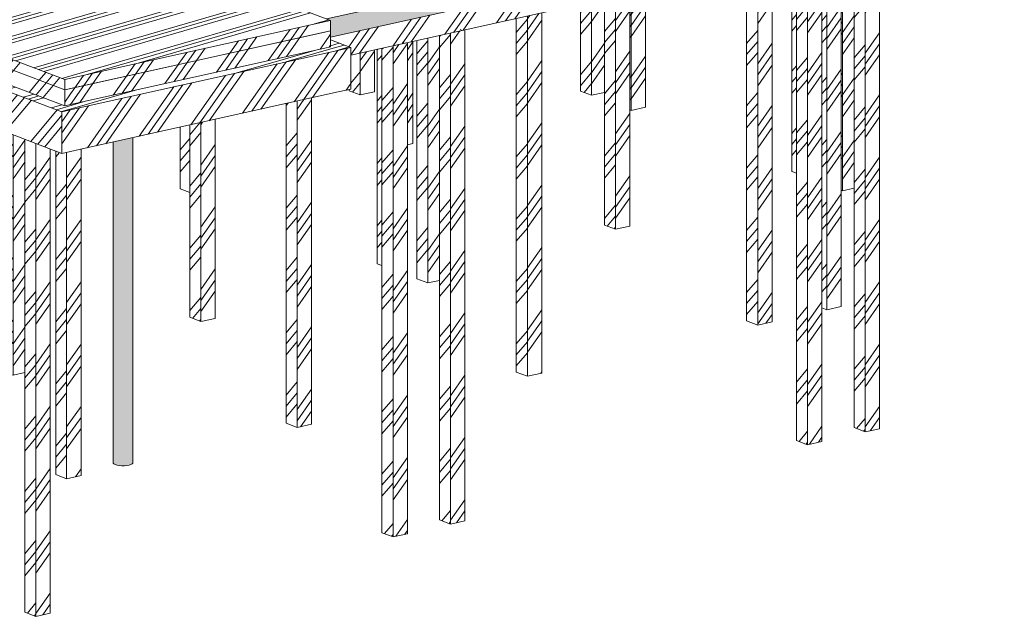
# Model space of a CAD drawing. Header units: millimetres. Extents: x -21927 to 108870, y -21057 to 20910.
# Tile 66 of 246: x 12597 to 26179, y -3331 to 4900. Entities that reach past the tile are written whole.
import ezdxf

# ---------------------------------------------------------------- set-up
doc = ezdxf.new("R2010")
doc.units = ezdxf.units.MM
for name, color, linetype, lineweight in [('00_algemeen - hartlijn', 7, 'Continuous', 13), ('16_funderingsconstructies', 2, 'Continuous', 18), ('16_funderingsconstructies - voeten en balken', 2, 'Continuous', 18), ('17_paalfunderingen - beton', 2, 'Continuous', 18), ('17_paalfunderingen - prefab', 2, 'Continuous', 18), ('23_vloeren', 2, 'Continuous', 18), ('23_vloeren - hatch', 1, 'Continuous', 18), ('28_hoofddraagconstructies - kolommen en liggers', 1, 'Continuous', 13), ('28_hoofddraagconstructies - kolommen en liggers - staal', 1, 'Continuous', 13)]:
    doc.layers.add(name, color=color, linetype=linetype, lineweight=lineweight)
pattern_1 = [(54.978, (-9141.25, 4610.76), (-356.6576, 350.263), []), (54.978, (-9015.15, 4638.8), (-0.003, 859.203), []), (54.978, (-9267.34, 4582.7), (-0.003, 859.203), [])]
pattern_2 = [(54.978, (-6498.6, 3605.8), (-356.6576, 350.263), []), (54.978, (-6372.5, 3633.85), (-0.003, 859.203), []), (54.978, (-6624.7, 3577.75), (-0.003, 859.203), [])]
pattern_3 = [(54.978, (-3506.6, 2468), (-356.6576, 350.263), []), (54.978, (-3380.5, 2496.05), (-0.003, 859.203), []), (54.978, (-3632.7, 2439.95), (-0.003, 859.203), [])]
pattern_4 = [(54.978, (-9414.63, 4714.7), (-356.6576, 350.263), []), (54.978, (-9288.53, 4742.77), (-0.003, 859.203), []), (54.978, (-9540.7, 4686.67), (-0.003, 859.203), [])]
pattern_5 = [(50.068, (3642.4, 16245.75), (-272.782, 533.333), []), (50.068, (3738.84, 16209.1), (-0.003, 859.203), []), (50.068, (3545.95, 16282.43), (-0.003, 859.203), [])]
pattern_6 = [(50.068, (6501.9, 16881.85), (-272.782, 533.333), []), (50.068, (6598.36, 16845.2), (-0.003, 859.203), []), (50.068, (6405.5, 16918.5), (-0.003, 859.203), [])]
pattern_7 = [(50.068, (9361.44, 17517.95), (-272.782, 533.333), []), (50.068, (9457.9, 17481.3), (-0.003, 859.203), []), (50.068, (9265, 17554.6), (-0.003, 859.203), [])]
pattern_8 = [(16.217, (-23727, 8093.79), (308.9294, 351.0422), []), (16.217, (-23568.25, 8093.79), (757.9422, 481.637), []), (16.217, (-23885.75, 8093.79), (757.9422, 481.637), [])]
pattern_9 = [(54.978, (-2820.1, 2206.94), (-450.958, 215.698), []), (54.978, (-2694, 2235), (-94.303, 724.639), []), (54.978, (-2946.2, 2178.9), (-94.303, 724.639), [])]
pattern_10 = [(54.978, (-2698.6, 2160.74), (-450.958, 215.698), []), (54.978, (-2572.5, 2188.8), (-94.303, 724.639), []), (54.978, (-2824.7, 2132.7), (-94.303, 724.639), [])]

# ---------------------------------------------------------------- blocks, each defined once
blk = doc.blocks.new('17_WSP_FD_prefab - fundatiepaal v18-0 - 250x250-V48-3D - A')
at = {"layer": '16_funderingsconstructies', "lineweight": 13}
h = blk.add_hatch(dxfattribs=at)
h.set_pattern_fill('FP_52', color=10, style=0, pattern_type=2)
h.set_pattern_definition([(50.068, (-2076.66, 14973.56), (-272.782, 533.333), []), (50.068, (-1980.2, 14936.9), (-0.003, 859.203), []), (50.068, (-2173.1, 15010.23), (-0.003, 859.203), [])])
h.paths.add_polyline_path([(12509, -4), (12509, 3311), (12491, 3318), (12491, 3)])
h = blk.add_hatch(dxfattribs=at)
h.set_pattern_fill('FP_54', color=10, style=0, pattern_type=2)
h.set_pattern_definition(pattern_1)
h.paths.add_polyline_path([(12509, -4), (12670, 32), (12670, 3250), (12509, 3311), (12509, 891)])
at = {"layer": '17_paalfunderingen - prefab', "color": 8}
for p, q in [((12509, 3311), (12509, -4)), ((12509, -4), (12491, 3)), ((12509, -4), (12670, 32))]:
    blk.add_line(p, q, dxfattribs=at)
blk = doc.blocks.new('17_WSP_FD_prefab - fundatiepaal v18-0 - 250x250-V55-3D - A')
at = {"layer": '16_funderingsconstructies', "lineweight": 13}
h = blk.add_hatch(dxfattribs=at)
h.set_pattern_fill('FP_59', color=10, style=0, pattern_type=2)
h.set_pattern_definition([(50.068, (-3983, 14549.5), (-272.782, 533.333), []), (50.068, (-3886.56, 14512.8), (-0.003, 859.203), []), (50.068, (-4079.45, 14586.17), (-0.003, 859.203), [])])
h.paths.add_polyline_path([(13245, -1433), (13245, 3070), (13181, 3055), (13094, 3089), (13094, -1375)])
h = blk.add_hatch(dxfattribs=at)
h.set_pattern_fill('FP_58', color=10, style=0, pattern_type=2)
h.set_pattern_definition(pattern_2)
h.paths.add_polyline_path([(13245, -1433), (13444, -1389), (13444, 3114), (13245, 3070), (13245, 891)])
at = {"layer": '17_paalfunderingen - prefab', "color": 8}
for p, q in [((13094, 3089), (13094, -1375)), ((13245, 3070), (13245, -1433)), ((13444, -1389), (13444, 3114)), ((13245, -1433), (13094, -1375)), ((13245, -1433), (13444, -1389))]:
    blk.add_line(p, q, dxfattribs=at)
blk = doc.blocks.new('17_WSP_FD_prefab - fundatiepaal v18-0 - 250x250-V59-3D - A')
at = {"layer": '16_funderingsconstructies', "lineweight": 13}
h = blk.add_hatch(dxfattribs=at)
h.set_pattern_fill('FP_63', color=10, style=0, pattern_type=2)
h.set_pattern_definition([(50.068, (-7398.55, 13789.7), (-272.782, 533.333), []), (50.068, (-7302.1, 13753.04), (-0.003, 859.203), []), (50.068, (-7495, 13826.4), (-0.003, 859.203), [])])
h.paths.add_polyline_path([(12822, -3331), (12822, 3192), (12670, 3250), (12670, -3273)])
h = blk.add_hatch(dxfattribs=at)
h.set_pattern_fill('FP_60', color=10, style=0, pattern_type=2)
h.set_pattern_definition(pattern_3)
h.paths.add_polyline_path([(12822, -3331), (13020, -3286), (13020, 3116), (12822, 3192), (12822, -2968)])
at = {"layer": '17_paalfunderingen - prefab', "color": 8}
for p, q in [((12670, 3250), (12670, -3273)), ((12822, 3192), (12822, -3331)), ((13020, -3286), (13020, 3116)), ((12822, -3331), (12670, -3273)), ((12822, -3331), (13020, -3286))]:
    blk.add_line(p, q, dxfattribs=at)
blk = doc.blocks.new('17_WSP_FD_prefab - fundatiepaal v18-0 - 250x250-V60-3D - A')
at = {"layer": '16_funderingsconstructies', "lineweight": 13}
h = blk.add_hatch(dxfattribs=at)
h.set_pattern_fill('FP_64', color=10, style=0, pattern_type=2)
h.set_pattern_definition([(50.068, (-2473.8, 14885.2), (-272.782, 533.333), []), (50.068, (-2377.37, 14848.54), (-0.003, 859.203), []), (50.068, (-2570.25, 14921.9), (-0.003, 859.203), [])])
h.paths.add_polyline_path([(17747, -2235), (17747, 4540), (17595, 4506), (17595, -2177)])
h = blk.add_hatch(dxfattribs=at)
h.set_pattern_fill('FP_60', color=10, style=0, pattern_type=2)
h.set_pattern_definition(pattern_3)
h.paths.add_polyline_path([(17747, -2235), (17945, -2191), (17945, 4584), (17747, 4540), (17747, 891)])
at = {"layer": '00_algemeen - hartlijn', "color": 55}
blk.add_line((17907, 4576), (17876, 4588), dxfattribs=at)
at = {"layer": '17_paalfunderingen - prefab', "color": 8}
for p, q in [((17595, 4506), (17595, -2177)), ((17747, 4540), (17747, -2235)), ((17945, -2191), (17945, 4584)), ((17747, -2235), (17595, -2177)), ((17747, -2235), (17945, -2191))]:
    blk.add_line(p, q, dxfattribs=at)
blk = doc.blocks.new('17_WSP_FD_prefab - fundatiepaal v18-0 - 250x250-V61-3D - A')
at = {"layer": '16_funderingsconstructies', "lineweight": 13}
h = blk.add_hatch(dxfattribs=at)
h.set_pattern_fill('FP_60', color=10, style=0, pattern_type=2)
h.set_pattern_definition(pattern_3)
h.paths.add_polyline_path([(18541, -2058), (18739, -2014), (18739, 4761), (18541, 4716), (18541, 891)])
h = blk.add_hatch(dxfattribs=at)
h.set_pattern_fill('FP_65', color=10, style=0, pattern_type=2)
h.set_pattern_definition([(50.068, (-1679.5, 15061.9), (-272.782, 533.333), []), (50.068, (-1583.06, 15025.23), (-0.003, 859.203), []), (50.068, (-1775.94, 15098.6), (-0.003, 859.203), [])])
h.paths.add_polyline_path([(18541, -2058), (18541, 4716), (18389, 4683), (18389, -2001)])
at = {"layer": '00_algemeen - hartlijn', "color": 55}
blk.add_line((18701, 4753), (18671, 4764), dxfattribs=at)
at = {"layer": '17_paalfunderingen - prefab', "color": 8}
for p, q in [((18739, -2014), (18739, 4761)), ((18389, 4683), (18389, -2001)), ((18541, 4716), (18541, -2058)), ((18541, -2058), (18389, -2001)), ((18541, -2058), (18739, -2014))]:
    blk.add_line(p, q, dxfattribs=at)
blk = doc.blocks.new('17_WSP_FD_prefab - fundatiepaal v18-0 - 250x250-V62-3D - A')
at = {"layer": '16_funderingsconstructies', "lineweight": 13}
h = blk.add_hatch(dxfattribs=at)
h.set_pattern_fill('FP_60', color=10, style=0, pattern_type=2)
h.set_pattern_definition(pattern_3)
h.paths.add_polyline_path([(23466, -963), (23664, -919), (23664, 5856), (23466, 5812), (23466, 4749)])
h = blk.add_hatch(dxfattribs=at)
h.set_pattern_fill('FP_66', color=10, style=0, pattern_type=2)
h.set_pattern_definition([(50.068, (3245.24, 16157.4), (-272.782, 533.333), []), (50.068, (3341.7, 16120.73), (-0.003, 859.203), []), (50.068, (3148.8, 16194.1), (-0.003, 859.203), [])])
h.paths.add_polyline_path([(23466, -963), (23466, 5812), (23314, 5778), (23314, -905)])
at = {"layer": '00_algemeen - hartlijn', "color": 55}
blk.add_line((23626, 5848), (23595, 5860), dxfattribs=at)
at = {"layer": '17_paalfunderingen - prefab', "color": 8}
for p, q in [((23664, -919), (23664, 5856)), ((23314, 5778), (23314, -905)), ((23466, 5812), (23466, -963)), ((23466, -963), (23314, -905)), ((23466, -963), (23664, -919))]:
    blk.add_line(p, q, dxfattribs=at)
blk = doc.blocks.new('17_WSP_FD_prefab - fundatiepaal v18-0 - 250x250-V63-3D - A')
at = {"layer": '16_funderingsconstructies', "lineweight": 13}
h = blk.add_hatch(dxfattribs=at)
h.set_pattern_fill('FP_67', color=10, style=0, pattern_type=2)
h.set_pattern_definition([(50.068, (4039.55, 16334.1), (-272.782, 533.333), []), (50.068, (4136, 16297.4), (-0.003, 859.203), []), (50.068, (3943.1, 16370.8), (-0.003, 859.203), [])])
h.paths.add_polyline_path([(24260, -786), (24260, 5989), (24108, 5955), (24108, -728)])
h = blk.add_hatch(dxfattribs=at)
h.set_pattern_fill('FP_60', color=10, style=0, pattern_type=2)
h.set_pattern_definition(pattern_3)
h.paths.add_polyline_path([(24260, -786), (24459, -742), (24459, 6033), (24260, 5989), (24260, 4749)])
at = {"layer": '00_algemeen - hartlijn', "color": 55}
blk.add_line((24420, 6025), (24390, 6037), dxfattribs=at)
at = {"layer": '17_paalfunderingen - prefab', "color": 8}
for p, q in [((24260, 5989), (24260, -786)), ((24459, -742), (24459, 6033)), ((24108, 5955), (24108, -728)), ((24260, -786), (24108, -728)), ((24260, -786), (24459, -742))]:
    blk.add_line(p, q, dxfattribs=at)
blk = doc.blocks.new('17_WSP_FD_prefab - fundatiepaal v18-0 - 250x250-V66-3D - A')
at = {"layer": '16_funderingsconstructies', "lineweight": 13}
h = blk.add_hatch(dxfattribs=at)
h.set_pattern_fill('FP_70', color=10, style=0, pattern_type=2)
h.set_pattern_definition([(50.068, (782.87, 15609.66), (-272.782, 533.333), []), (50.068, (879.3, 15573), (-0.003, 859.203), []), (50.068, (686.43, 15646.33), (-0.003, 859.203), [])])
h.paths.add_polyline_path([(15095, 736), (15095, 3481), (14943, 3447), (14943, 794)])
h = blk.add_hatch(dxfattribs=at)
h.set_pattern_fill('FP_47', color=10, style=0, pattern_type=2)
h.set_pattern_definition(pattern_4)
h.paths.add_polyline_path([(15095, 736), (15294, 780), (15294, 3525), (15095, 3481), (15095, 891)])
at = {"layer": '17_paalfunderingen - prefab', "color": 8}
for p, q in [((14943, 3447), (14943, 794)), ((15095, 3481), (15095, 736)), ((15294, 780), (15294, 3525)), ((15095, 736), (14943, 794)), ((15095, 736), (15294, 780))]:
    blk.add_line(p, q, dxfattribs=at)
blk = doc.blocks.new('17_WSP_FD_prefab - fundatiepaal v18-0 - 250x250-V67-3D - A')
at = {"layer": '16_funderingsconstructies', "lineweight": 13}
h = blk.add_hatch(dxfattribs=at)
h.set_pattern_fill('FP_71', color=10, style=0, pattern_type=2)
h.set_pattern_definition(pattern_5)
h.paths.add_polyline_path([(17595, 1509), (17595, 4506), (17530, 4491), (17530, 1534)])
at = {"layer": '17_paalfunderingen - prefab', "color": 8}
for p in [(17530, 4491), (17595, 1509)]:
    blk.add_line(p, (17530, 1534), dxfattribs=at)
blk = doc.blocks.new('17_WSP_FD_prefab - fundatiepaal v18-0 - 250x250-V68-3D - A')
at = {"layer": '16_funderingsconstructies', "lineweight": 13}
h = blk.add_hatch(dxfattribs=at)
h.set_pattern_fill('FP_71', color=10, style=0, pattern_type=2)
h.set_pattern_definition(pattern_5)
h.paths.add_polyline_path([(18228, 1268), (18228, 4647), (18076, 4613), (18076, 1326)])
h = blk.add_hatch(dxfattribs=at)
h.set_pattern_fill('FP_54', color=10, style=0, pattern_type=2)
h.set_pattern_definition(pattern_1)
h.paths.add_polyline_path([(18228, 1268), (18389, 1304), (18389, 4683), (18228, 4647), (18228, 4237)])
at = {"layer": '17_paalfunderingen - prefab', "color": 8}
for p, q in [((18228, 4647), (18228, 1268)), ((18076, 4613), (18076, 1326)), ((18228, 1268), (18076, 1326)), ((18228, 1268), (18389, 1304))]:
    blk.add_line(p, q, dxfattribs=at)
blk = doc.blocks.new('17_WSP_FD_prefab - fundatiepaal v18-0 - 250x250-V69-3D - A')
at = {"layer": '16_funderingsconstructies', "lineweight": 13}
h = blk.add_hatch(dxfattribs=at)
h.set_pattern_fill('FP_72', color=10, style=0, pattern_type=2)
h.set_pattern_definition([(50.068, (5548.74, 16669.8), (-272.782, 533.333), []), (50.068, (5645.2, 16633.14), (-0.003, 859.203), []), (50.068, (5452.3, 16706.5), (-0.003, 859.203), [])])
h.paths.add_polyline_path([(22777, 687), (22777, 5659), (22625, 5625), (22625, 745)])
h = blk.add_hatch(dxfattribs=at)
h.set_pattern_fill('FP_58', color=10, style=0, pattern_type=2)
h.set_pattern_definition(pattern_2)
h.paths.add_polyline_path([(22777, 687), (22976, 732), (22976, 5703), (22777, 5659), (22777, 4749)])
at = {"layer": '17_paalfunderingen - prefab', "color": 8}
for p, q in [((22625, 5625), (22625, 745)), ((22777, 5659), (22777, 687)), ((22976, 732), (22976, 5703)), ((22777, 687), (22625, 745)), ((22777, 687), (22976, 732))]:
    blk.add_line(p, q, dxfattribs=at)
blk = doc.blocks.new('17_WSP_FD_prefab - fundatiepaal v18-0 - 250x250-V70-3D - A')
at = {"layer": '16_funderingsconstructies', "lineweight": 13}
h = blk.add_hatch(dxfattribs=at)
h.set_pattern_fill('FP_73', color=10, style=0, pattern_type=2)
h.set_pattern_definition(pattern_6)
h.paths.add_polyline_path([(20814, 2008), (20814, 5222), (20662, 5188), (20662, 2066)])
h = blk.add_hatch(dxfattribs=at)
h.set_pattern_fill('FP_47', color=10, style=0, pattern_type=2)
h.set_pattern_definition(pattern_4)
h.paths.add_polyline_path([(20814, 2008), (21013, 2052), (21013, 5266), (20814, 5222), (20814, 4749)])
at = {"layer": '17_paalfunderingen - prefab', "color": 8}
for p, q in [((20662, 5188), (20662, 2066)), ((20814, 5222), (20814, 2008)), ((21013, 2052), (21013, 5266)), ((20814, 2008), (20662, 2066)), ((20814, 2008), (21013, 2052))]:
    blk.add_line(p, q, dxfattribs=at)
blk = doc.blocks.new('17_WSP_FD_prefab - fundatiepaal v18-0 - 250x250-V71-3D - A')
at = {"layer": '16_funderingsconstructies', "lineweight": 13}
h = blk.add_hatch(dxfattribs=at)
h.set_pattern_fill('FP_73', color=10, style=0, pattern_type=2)
h.set_pattern_definition(pattern_6)
h.paths.add_polyline_path([(23730, 899), (23730, 5871), (23664, 5856), (23664, 925)])
h = blk.add_hatch(dxfattribs=at)
h.set_pattern_fill('FP_58', color=10, style=0, pattern_type=2)
h.set_pattern_definition(pattern_2)
h.paths.add_polyline_path([(23730, 899), (23929, 944), (23929, 5915), (23730, 5871), (23730, 4749)])
at = {"layer": '17_paalfunderingen - prefab', "color": 8}
for p, q in [((23730, 5871), (23730, 899)), ((23929, 944), (23929, 5915)), ((23730, 899), (23664, 925)), ((23730, 899), (23929, 944))]:
    blk.add_line(p, q, dxfattribs=at)
blk = doc.blocks.new('17_WSP_FD_prefab - fundatiepaal v18-0 - 250x250-V72-3D - A')
at = {"layer": '16_funderingsconstructies', "lineweight": 13}
h = blk.add_hatch(dxfattribs=at)
h.set_pattern_fill('FP_58', color=10, style=0, pattern_type=2)
h.set_pattern_definition(pattern_2)
h.paths.add_polyline_path([(16423, -726), (16621, -682), (16621, 3821), (16423, 3776), (16423, 891)])
h = blk.add_hatch(dxfattribs=at)
h.set_pattern_fill('FP_74', color=10, style=0, pattern_type=2)
h.set_pattern_definition([(50.068, (-805.75, 15256.27), (-272.782, 533.333), []), (50.068, (-709.3, 15219.6), (-0.003, 859.203), []), (50.068, (-902.2, 15292.94), (-0.003, 859.203), [])])
h.paths.add_polyline_path([(16423, -726), (16423, 3776), (16271, 3743), (16271, -668)])
at = {"layer": '17_paalfunderingen - prefab', "color": 8}
for p, q in [((16621, -682), (16621, 3821)), ((16271, 3743), (16271, -668)), ((16423, 3776), (16423, -726)), ((16423, -726), (16271, -668)), ((16423, -726), (16621, -682))]:
    blk.add_line(p, q, dxfattribs=at)
blk = doc.blocks.new('17_WSP_FD_prefab - fundatiepaal v18-0 - 250x250-V73-3D - A')
at = {"layer": '16_funderingsconstructies', "lineweight": 13}
h = blk.add_hatch(dxfattribs=at)
h.set_pattern_fill('FP_75', color=10, style=0, pattern_type=2)
h.set_pattern_definition([(50.068, (2371.5, 15963.04), (-272.782, 533.333), []), (50.068, (2467.94, 15926.37), (-0.003, 859.203), []), (50.068, (2275.05, 15999.7), (-0.003, 859.203), [])])
h.paths.add_polyline_path([(19600, -19), (19600, 4952), (19448, 4918), (19448, 38)])
h = blk.add_hatch(dxfattribs=at)
h.set_pattern_fill('FP_58', color=10, style=0, pattern_type=2)
h.set_pattern_definition(pattern_2)
h.paths.add_polyline_path([(19600, -19), (19798, 25), (19798, 4996), (19600, 4952), (19600, 891)])
at = {"layer": '17_paalfunderingen - prefab', "color": 8}
for p, q in [((19448, 4918), (19448, 38)), ((19600, 4952), (19600, -19)), ((19798, 25), (19798, 4996)), ((19600, -19), (19448, 38)), ((19600, -19), (19798, 25))]:
    blk.add_line(p, q, dxfattribs=at)
blk = doc.blocks.new('17_WSP_FD_prefab - fundatiepaal v18-0 - 250x250-V74-3D - A')
at = {"layer": '16_funderingsconstructies', "lineweight": 13}
h = blk.add_hatch(dxfattribs=at)
h.set_pattern_fill('FP_71', color=10, style=0, pattern_type=2)
h.set_pattern_definition(pattern_5)
h.paths.add_polyline_path([(14943, 2517), (14943, 3447), (14811, 3418), (14811, 2568)])
at = {"layer": '17_paalfunderingen - prefab', "color": 8}
for p in [(14811, 3418), (14943, 2517)]:
    blk.add_line(p, (14811, 2568), dxfattribs=at)
blk = doc.blocks.new('17_WSP_FD_prefab - fundatiepaal v18-0 - 250x250-V75-3D - A')
at = {"layer": '16_funderingsconstructies', "lineweight": 13}
h = blk.add_hatch(dxfattribs=at)
h.set_pattern_fill('FP_76', color=10, style=0, pattern_type=2)
h.set_pattern_definition([(54.978, (-12406.6, 5852.5), (-356.6576, 350.263), []), (54.978, (-12280.5, 5880.57), (-0.003, 859.203), []), (54.978, (-12532.7, 5824.47), (-0.003, 859.203), [])])
h.paths.add_polyline_path([(17945, 3173), (18021, 3190), (18021, 4601), (17945, 4584), (17945, 4237)])
at = {"layer": '17_paalfunderingen - prefab', "color": 8}
for p, q in [((18021, 3190), (18021, 4601)), ((17945, 3173), (18021, 3190))]:
    blk.add_line(p, q, dxfattribs=at)
blk = doc.blocks.new('17_WSP_FD_prefab - fundatiepaal v18-0 - 250x250-V76-3D - A')
at = {"layer": '16_funderingsconstructies', "lineweight": 13}
h = blk.add_hatch(dxfattribs=at)
h.set_pattern_fill('FP_37', color=10, style=0, pattern_type=2)
h.set_pattern_definition([(54.978, (-13788.7, 6378.1), (-356.6576, 350.263), []), (54.978, (-13662.6, 6406.15), (-0.003, 859.203), []), (54.978, (-13914.8, 6350.05), (-0.003, 859.203), [])])
h.paths.add_polyline_path([(17294, 3862), (17493, 3906), (17493, 4483), (17294, 4439), (17294, 4237)])
h = blk.add_hatch(dxfattribs=at)
h.set_pattern_fill('FP_77', color=10, style=0, pattern_type=2)
h.set_pattern_definition([(50.068, (7355.8, 17071.8), (-272.782, 533.333), []), (50.068, (7452.25, 17035.1), (-0.003, 859.203), []), (50.068, (7259.36, 17108.47), (-0.003, 859.203), [])])
h.paths.add_polyline_path([(17294, 3862), (17294, 4439), (17165, 4410), (17165, 3942), (17142, 3937), (17142, 3919), (17221, 3889)])
at = {"layer": '17_paalfunderingen - prefab', "color": 8}
for p, q in [((17493, 3906), (17493, 4483)), ((17294, 4439), (17294, 3862)), ((17142, 3937), (17142, 3919)), ((17294, 3862), (17142, 3919)), ((17294, 3862), (17493, 3906))]:
    blk.add_line(p, q, dxfattribs=at)
blk = doc.blocks.new('17_WSP_FD_prefab - fundatiepaal v18-0 - 250x250-V77-3D - A')
at = {"layer": '16_funderingsconstructies', "lineweight": 13}
h = blk.add_hatch(dxfattribs=at)
h.set_pattern_fill('FP_68', color=10, style=0, pattern_type=2)
h.set_pattern_definition(pattern_7)
h.paths.add_polyline_path([(23314, 2781), (23314, 5778), (23249, 5764), (23249, 2806)])
at = {"layer": '17_paalfunderingen - prefab', "color": 8}
for p in [(23249, 5764), (23314, 2781)]:
    blk.add_line(p, (23249, 2806), dxfattribs=at)
blk = doc.blocks.new('17_WSP_FD_prefab - fundatiepaal v18-0 - 250x250-V78-3D - A')
at = {"layer": '16_funderingsconstructies', "lineweight": 13}
h = blk.add_hatch(dxfattribs=at)
h.set_pattern_fill('FP_68', color=10, style=0, pattern_type=2)
h.set_pattern_definition(pattern_7)
h.paths.add_polyline_path([(23947, 2540), (23947, 5919), (23929, 5915), (23929, 2547)])
h = blk.add_hatch(dxfattribs=at)
h.set_pattern_fill('FP_54', color=10, style=0, pattern_type=2)
h.set_pattern_definition(pattern_1)
h.paths.add_polyline_path([(23947, 2540), (24108, 2576), (24108, 5955), (23947, 5919), (23947, 4749)])
at = {"layer": '17_paalfunderingen - prefab', "color": 8}
for p, q in [((23947, 5919), (23947, 2540)), ((23947, 2540), (23929, 2547)), ((23947, 2540), (24108, 2576))]:
    blk.add_line(p, q, dxfattribs=at)
blk = doc.blocks.new('17_WSP_FD_prefab - fundatiepaal v18-0 - 250x250-V79-3D - A')
at = {"layer": '16_funderingsconstructies', "lineweight": 13}
h = blk.add_hatch(dxfattribs=at)
h.set_pattern_fill('FP_50', color=10, style=0, pattern_type=2)
h.set_pattern_definition([(54.978, (-12604.05, 5927.6), (-356.6576, 350.263), []), (54.978, (-12477.95, 5955.65), (-0.003, 859.203), []), (54.978, (-12730.15, 5899.55), (-0.003, 859.203), [])])
h.paths.add_polyline_path([(20484, 3857), (20662, 3897), (20662, 5188), (20484, 5149), (20484, 4749)])
h = blk.add_hatch(dxfattribs=at)
h.set_pattern_fill('FP_68', color=10, style=0, pattern_type=2)
h.set_pattern_definition(pattern_7)
h.paths.add_polyline_path([(20484, 3857), (20484, 5149), (20333, 5115), (20333, 3915)])
at = {"layer": '17_paalfunderingen - prefab', "color": 8}
for p, q in [((20333, 5115), (20333, 3915)), ((20484, 5149), (20484, 3857)), ((20484, 3857), (20333, 3915)), ((20484, 3857), (20662, 3897))]:
    blk.add_line(p, q, dxfattribs=at)
blk = doc.blocks.new('17_WSP_FD_prefab - fundatiepaal v18-0 - 250x250-V80-3D - A')
at = {"layer": '16_funderingsconstructies', "lineweight": 13}
h = blk.add_hatch(dxfattribs=at)
h.set_pattern_fill('FP_78', color=10, style=0, pattern_type=2)
h.set_pattern_definition([(54.978, (-12057.3, 5719.7), (-356.6576, 350.263), []), (54.978, (-11931.2, 5747.73), (-0.003, 859.203), []), (54.978, (-12183.4, 5691.63), (-0.003, 859.203), [])])
h.paths.add_polyline_path([(21031, 3649), (21230, 3694), (21230, 5315), (21031, 5270), (21031, 4749)])
h = blk.add_hatch(dxfattribs=at)
h.set_pattern_fill('FP_68', color=10, style=0, pattern_type=2)
h.set_pattern_definition(pattern_7)
h.paths.add_polyline_path([(21031, 3649), (21031, 5270), (21013, 5266), (21013, 3656)])
at = {"layer": '17_paalfunderingen - prefab', "color": 8}
for p, q in [((21230, 3694), (21230, 5315)), ((21031, 5270), (21031, 3649)), ((21031, 3649), (21230, 3694)), ((21031, 3649), (21013, 3656))]:
    blk.add_line(p, q, dxfattribs=at)
blk = doc.blocks.new('17_WSP_FD_beton - fundatiepaal v21-1 - ø273_285 _stalen buis_-V93-3D - A')
at = {"layer": '16_funderingsconstructies'}
blk.add_hatch(color=256, dxfattribs=at).paths.add_polyline_path([(14041, 6477), (14081, 6481), (14108, 6485), (14132, 6492), (14152, 6504), (14159, 6511), (14159, 6522), (14149, 6532), (14143, 6535), (14009, 6506), (13998, 6507), (13990, 6510), (13913, 6539), (13897, 6532), (13888, 6522), (13888, 6511), (13898, 6501), (13915, 6492), (13941, 6485), (13982, 6479), (14017, 6477)])
h = blk.add_hatch(color=256, dxfattribs=at)
h.paths.add_polyline_path([(13915, -1238), (13915, 3219), (13888, 3213), (13888, -1219), (13897, -1229)])
h.paths.add_polyline_path([(13915, 6468), (13915, 6492), (13897, 6501), (13888, 6511), (13888, 6474), (13898, 6471), (13915, 6468)])
h = blk.add_hatch(color=256, dxfattribs=at)
h.paths.add_polyline_path([(14041, -1254), (14075, -1251), (14106, -1246), (14132, -1238), (14149, -1229), (14159, -1219), (14159, -1209), (14159, 3273), (13915, 3219), (13915, -1238), (13940, -1246), (13971, -1251), (14005, -1254)])
h.paths.add_polyline_path([(14033, 6458), (14081, 6461), (14132, 6468), (14159, 6475), (14159, 6511), (14149, 6501), (14132, 6492), (14106, 6485), (14075, 6480), (14041, 6477), (13996, 6478), (13971, 6480), (13939, 6485), (13915, 6492), (13915, 6468), (13940, 6464), (13985, 6459), (14005, 6459)])
at = {"layer": '17_paalfunderingen - beton'}
for p, q in [((13887, 6517), (13887, 6475)), ((14160, 6474), (14160, 6517)), ((14160, -1214), (14160, 3273)), ((13887, 3212), (13887, -1214))]:
    blk.add_line(p, q, dxfattribs=at)
for points in [[(13915, 6492, 0), (13897, 6501, 0), (13888, 6511, 0), (13888, 6522, 0), (13897, 6532, 0), (13912, 6540, 0)], [(14144, 6535, 0), (14150, 6532, 0), (14159, 6522, 0), (14159, 6511, 0), (14149, 6501, 0), (14132, 6492, 0), (14106, 6485, 0), (14075, 6480, 0), (14041, 6477, 0), (14005, 6477, 0), (13971, 6480, 0), (13940, 6485, 0), (13915, 6492, 0)], [(13888, -1209, 0), (13888, -1219, 0), (13897, -1229, 0), (13915, -1238, 0)], [(14159, -1209, 0), (14159, -1219, 0), (14149, -1229, 0), (14132, -1238, 0), (14106, -1246, 0), (14075, -1251, 0), (14041, -1254, 0), (14005, -1254, 0), (13971, -1251, 0), (13940, -1246, 0), (13915, -1238, 0)]]:
    blk.add_polyline3d(points, dxfattribs=at)
blk.add_ellipse((14023, 6517), major_axis=(137, 0), ratio=0.290849, start_param=2.526318, end_param=6.774518, dxfattribs=at)
blk = doc.blocks.new('28_WSP_SF_staal - HFL v21-0 - Lequ 200x200x16 - S235-1216753-3D - A')
at = {"layer": '28_hoofddraagconstructies - kolommen en liggers - staal'}
for points in [[(16836, 4909), (25859, 6916), (25855, 6917), (16831, 4910)], [(16855, 4901), (25865, 6905), (25863, 6912), (25859, 6916), (16836, 4909), (16844, 4905)], [(16884, 4757), (25865, 6755), (25865, 6905), (16855, 4901), (16884, 4890), (16884, 4779)], [(16884, 4733), (25876, 6734), (25868, 6742), (25865, 6755), (16884, 4757), (16884, 4736)], [(16884, 4676), (25971, 6697), (25874, 6733), (16884, 4733), (16884, 4725)], [(16884, 4664), (25977, 6687), (25975, 6693), (25971, 6697), (16884, 4676), (16884, 4671)], [(16884, 4657), (25977, 6680), (25977, 6687), (16884, 4664)]]:
    blk.add_hatch(color=154, dxfattribs=at).paths.add_polyline_path(points)
for p, q in [((25855, 6917), (16831, 4910)), ((25855, 6917), (25859, 6916)), ((25865, 6905), (25865, 6755)), ((25977, 6680), (16884, 4657)), ((25876, 6734), (25971, 6697)), ((25977, 6687), (25977, 6680))]:
    blk.add_line(p, q, dxfattribs=at)
for points in [[(25859, 6916, 0), (25863, 6912, 0), (25865, 6905, 0)], [(25865, 6755, 0), (25868, 6742, 0), (25876, 6734, 0)], [(25971, 6697, 0), (25975, 6693, 0), (25977, 6687, 0)]]:
    blk.add_polyline3d(points, dxfattribs=at)

msp = doc.modelspace()

# ---------------------------------------------------------------- hatches: boundary and pattern name
at = {"layer": '16_funderingsconstructies - voeten en balken', "lineweight": 13}
h = msp.add_hatch(dxfattribs=at)
h.set_pattern_fill('FP_92', color=10, style=0, pattern_type=2)
h.set_pattern_definition([(54.978, (-3476.2, 2456.45), (-356.6576, 350.263), []), (54.978, (-3350.1, 2484.5), (-0.003, 859.203), []), (54.978, (-3602.3, 2428.4), (-0.003, 859.203), [])])
h.paths.add_polyline_path([(17165, 4410), (25855, 6343), (25855, 6653), (16884, 4657), (16884, 4622), (17165, 4516), (17165, 4457)])
h = msp.add_hatch(dxfattribs=at)
h.set_pattern_fill('FP_15', color=10, style=0, pattern_type=2)
h.set_pattern_definition(pattern_9)
h.paths.add_polyline_path([(13298, 3729), (16805, 4509), (16805, 4729), (13298, 3949), (13298, 3784)])
h = msp.add_hatch(dxfattribs=at)
h.set_pattern_fill('FP_15', color=10, style=0, pattern_type=2)
h.set_pattern_definition(pattern_9)
h.paths.add_polyline_path([(16805, 4509), (16884, 4526), (16884, 4747), (16805, 4729), (16805, 4516)])
h = msp.add_hatch(dxfattribs=at)
h.set_pattern_fill('FP_10', color=10, style=0, pattern_type=2)
h.set_pattern_definition(pattern_8)
h.paths.add_polyline_path([(16926, 4463), (17165, 4516), (16884, 4622), (16884, 4526), (16805, 4509), (16884, 4479)])
h = msp.add_hatch(dxfattribs=at)
h.set_pattern_fill('FP_10', color=10, style=0, pattern_type=2)
h.set_pattern_definition(pattern_8)
h.paths.add_polyline_path([(13419, 3682), (16926, 4463), (16805, 4509), (13298, 3729), (13386, 3695)])
h = msp.add_hatch(dxfattribs=at)
h.set_pattern_fill('FP_16', color=10, style=0, pattern_type=2)
h.set_pattern_definition(pattern_10)
h.paths.add_polyline_path([(16926, 3889), (17165, 3942), (17165, 4516), (16926, 4463), (16926, 4237)])
h = msp.add_hatch(dxfattribs=at)
h.set_pattern_fill('FP_88', color=10, style=0, pattern_type=2)
h.set_pattern_definition([(54.978, (-2698.6, 2160.74), (-356.658, 350.263), []), (54.978, (-2572.5, 2188.8), (-0.003, 859.203), []), (54.978, (-2824.7, 2132.7), (-0.003, 859.203), [])])
h.paths.add_polyline_path([(13419, 3108), (16926, 3889), (16926, 4463), (13419, 3682), (13419, 3536)])
h = msp.add_hatch(dxfattribs=at)
h.set_pattern_fill('FP_94', color=10, style=0, pattern_type=2)
h.set_pattern_definition([(50.068, (-7688.47, 13725.2), (-573.015, 174.666), []), (50.068, (-7592.03, 13688.54), (-300.237, 500.535), []), (50.068, (-7784.9, 13761.9), (-300.237, 500.535), [])])
h.paths.add_polyline_path([(13218, 3711), (13218, 3931), (12441, 4227), (12441, 4007), (13181, 3725)])
h = msp.add_hatch(dxfattribs=at)
h.set_pattern_fill('FP_10', color=10, style=0, pattern_type=2)
h.set_pattern_definition(pattern_8)
h.paths.add_polyline_path([(13181, 3629), (13419, 3682), (13298, 3729), (13218, 3711), (12441, 4007), (12282, 3971), (13148, 3642)])
h = msp.add_hatch(dxfattribs=at)
h.set_pattern_fill('FP_15', color=10, style=0, pattern_type=2)
h.set_pattern_definition(pattern_9)
h.paths.add_polyline_path([(13218, 3711), (13298, 3729), (13298, 3949), (13218, 3931), (13218, 3729)])
h = msp.add_hatch(dxfattribs=at)
h.set_pattern_fill('FP_93', color=10, style=0, pattern_type=2)
h.set_pattern_definition([(50.068, (-7847.34, 13689.9), (-272.782, 533.333), []), (50.068, (-7750.9, 13653.2), (-0.003, 859.203), []), (50.068, (-7943.8, 13726.55), (-0.003, 859.203), [])])
h.paths.add_polyline_path([(13181, 3055), (13181, 3629), (12408, 3924), (12412, 3920), (12413, 3913), (12414, 3758), (12416, 3749), (12424, 3741), (12519, 3705), (12523, 3701), (12525, 3694), (12525, 3688), (12403, 3661), (12403, 3351), (13094, 3089)])
h = msp.add_hatch(dxfattribs=at)
h.set_pattern_fill('FP_16', color=10, style=0, pattern_type=2)
h.set_pattern_definition(pattern_10)
h.paths.add_polyline_path([(13181, 3055), (13419, 3108), (13419, 3682), (13181, 3629), (13181, 3536)])
at = {"layer": '23_vloeren'}
h = msp.add_hatch(dxfattribs=at)
h.set_pattern_fill('FP_7', color=50, style=0, pattern_type=2)
h.set_pattern_definition([(54.978, (-2820.1, 2206.94), (-356.658, 350.263), []), (54.978, (-2694, 2235), (-0.003, 859.203), []), (54.978, (-2946.2, 2178.9), (-0.003, 859.203), [])])
h.paths.add_polyline_path([(13218, 3931), (16884, 4748), (16884, 4890), (13218, 4075), (13218, 3949)])
h = msp.add_hatch(dxfattribs=at)
h.set_pattern_fill('FP_9', color=50, style=0, pattern_type=2)
h.set_pattern_definition([(50.068, (-7688.47, 13725.2), (-272.782, 533.333), []), (50.068, (-7592.03, 13688.54), (-0.003, 859.203), []), (50.068, (-7784.9, 13761.9), (-0.003, 859.203), [])])
h.paths.add_polyline_path([(13218, 3931), (13218, 4075), (12441, 4370), (12441, 4227), (13181, 3945)])
at = {"layer": '23_vloeren - hatch', "lineweight": 13}
h = msp.add_hatch(dxfattribs=at)
h.set_pattern_fill('FP_1', color=10, style=0, pattern_type=2)
h.set_pattern_definition([(16.217, (-23727, 8457.36), (-449.0131, 130.5957), []), (16.217, (-23568.25, 8457.36), (-0.0002, 261.1905), []), (16.217, (-23885.75, 8457.36), (-0.0002, 261.1905), [])])
h.paths.add_polyline_path([(4728, 2655), (12441, 4370), (13218, 4075), (16884, 4890), (16107, 5186), (25892, 7363), (26670, 7067), (30447, 7907), (29563, 8243), (29525, 8235), (29525, 8207), (29517, 8205), (29420, 8242), (29420, 8298), (26753, 9312), (28476, 9695), (28077, 10267), (26749, 9362), (26749, 9340), (26741, 9338), (26724, 9345), (26712, 9336), (26704, 9334), (26696, 9355), (26686, 9358), (26672, 9358), (26653, 9354), (26606, 9343), (26606, 9308), (26599, 9306), (26477, 9352), (26477, 11411), (23919, 10842), (23919, 6960), (23912, 6958), (23868, 6974), (23857, 6974), (23853, 6973), (23806, 6963), (23806, 6934), (23798, 6933), (23701, 6970), (23701, 10419), (23683, 10416), (23672, 10417), (23669, 10417), (23563, 10459), (23563, 10763), (22935, 10623), (22934, 8491), (22929, 8490), (22787, 8459), (22775, 8460), (22773, 8460), (22666, 8502), (22666, 10563), (18200, 9570), (18200, 5687), (18193, 5686), (18149, 5702), (18138, 5702), (18134, 5701), (18087, 5690), (18087, 5662), (18079, 5661), (17982, 5698), (17982, 9147), (17964, 9144), (17953, 9144), (17950, 9145), (17844, 9187), (17844, 9491), (14157, 8670), (14157, 6559), (14182, 6552), (14207, 6540), (14220, 6526), (14223, 6512), (14214, 6499), (14193, 6486), (14163, 6475), (14125, 6466), (14081, 6461), (14033, 6458), (13985, 6459), (13939, 6464), (13898, 6471), (13865, 6481), (13840, 6493), (13826, 6507), (13824, 6521), (13833, 6534), (13853, 6547), (13889, 6559), (13889, 8611), (12481, 8298), (12481, 4415), (12472, 4414), (12430, 4429), (12419, 4429), (12414, 4429), (12367, 4418), (12367, 4390), (12360, 4388), (12263, 4425), (12263, 8249), (11241, 8022), (11241, 7668), (11268, 7660), (11291, 7649), (11304, 7635), (11307, 7621), (11298, 7608), (11277, 7595), (11247, 7584), (11209, 7575), (11165, 7570), (11117, 7567), (11069, 7568), (11023, 7573), (10982, 7580), (10948, 7590), (10924, 7602), (10910, 7616), (10908, 7630), (10917, 7643), (10937, 7656), (10973, 7669), (10973, 7962), (9590, 7654), (9589, 5523), (9584, 5521), (9442, 5490), (9431, 5491), (9428, 5492), (9322, 5533), (9322, 7595), (6762, 7025), (6762, 3143), (6755, 3141), (6711, 3157), (6700, 3157), (6696, 3157), (6648, 3146), (6648, 3118), (6641, 3116), (6544, 3153), (6544, 6602), (6526, 6599), (6515, 6600), (6512, 6601), (6406, 6642), (6406, 6946), (4820, 6593), (4674, 6649), (4674, 6665), (2112, 7639), (1967, 7607), (1967, 3827), (1959, 3825), (1904, 3845), (1890, 3845), (1886, 3844), (1824, 3830), (1824, 3795), (1816, 3793), (1694, 3839), (1694, 7638), (1664, 7649), (1664, 7667), (1740, 7684), (1740, 7781), (-842, 8762), (-921, 8744), (-921, 4935), (-931, 4932), (-992, 4956), (-1002, 4957), (-1013, 4956), (-1018, 4956), (-1094, 4939), (-1094, 4896), (-1104, 4894), (-1250, 4949), (-1250, 8197), (-1996, 8031), (-1997, 6470), (-2002, 6468), (-2104, 6446), (-2115, 6447), (-2118, 6448), (-2194, 6478), (-2194, 7987), (-4549, 7463), (-4549, 5864), (-4020, 5981), (4393, 2782)])
h.paths.add_polyline_path([(-9739, 4709), (-4759, 5817), (-4759, 7416), (-4898, 7385), (-7525, 8384), (-7678, 8349), (-7678, 5196), (-7686, 5195), (-7741, 5214), (-7755, 5214), (-7759, 5214), (-7821, 5200), (-7821, 5165), (-7829, 5163), (-7950, 5209), (-7950, 8289), (-8645, 8134), (-8645, 7810), (-8622, 7803), (-8603, 7793), (-8593, 7782), (-8593, 7771), (-8603, 7760), (-8623, 7750), (-8650, 7742), (-8684, 7736), (-8722, 7734), (-8761, 7734), (-8811, 7739), (-8833, 7742), (-8861, 7750), (-8880, 7760), (-8890, 7771), (-8890, 7783), (-8880, 7794), (-8860, 7803), (-8837, 7810), (-8837, 7902), (-8943, 8069), (-9574, 7928), (-9708, 7979), (-9708, 7994), (-9644, 8009), (-9644, 8063), (-9716, 8047), (-10555, 8366), (-10556, 6314), (-10560, 6313), (-10785, 6263), (-10794, 6264), (-10796, 6265), (-10905, 6307), (-10905, 8499), (-12307, 9032), (-12478, 8994), (-12636, 9054), (-12636, 9071), (-12573, 9085), (-12573, 9145), (-12560, 9148), (-12561, 9179), (-12644, 9161), (-13471, 9475), (-13472, 7423), (-13476, 7422), (-13701, 7372), (-13710, 7373), (-13716, 7375), (-13821, 7416), (-13821, 9608), (-15223, 10141), (-15394, 10103), (-15552, 10163), (-15552, 10180), (-15489, 10194), (-15489, 10254), (-15476, 10257), (-15477, 10288), (-15560, 10270), (-15972, 10426), (-16387, 10334), (-16388, 8532), (-16392, 8531), (-16617, 8481), (-16626, 8482), (-16628, 8483), (-16737, 8525), (-16737, 10256), (-19342, 9677), (-19342, 9632), (-19350, 9630), (-19405, 9650), (-19419, 9650), (-19423, 9649), (-19485, 9636), (-19485, 9600), (-19493, 9599), (-19567, 9627), (-21525, 9191), (-9843, 4749)])
h.paths.add_polyline_path([(-4818, 7601), (-4785, 7608), (-4836, 7628), (-4836, 7608), (-4822, 7602)])
h.paths.add_polyline_path([(-4469, 7678), (-4435, 7686), (-4549, 7729), (-4549, 7709), (-4515, 7696)])
h.paths.add_polyline_path([(-3906, 7804), (-3887, 7808), (-4175, 7917), (-4194, 7913), (-3907, 7804)])
h.paths.add_polyline_path([(-5497, 7827), (-5411, 7847), (-6595, 8297), (-6628, 8289), (-5497, 7859), (-5497, 7831)])
h.paths.add_polyline_path([(-3571, 7878), (-3402, 7916), (-3691, 8025), (-3859, 7988), (-3617, 7896)])
h.paths.add_polyline_path([(-5186, 7951), (-5186, 7972), (-6245, 8374), (-6279, 8367), (-5194, 7954)])
h.paths.add_polyline_path([(-3087, 7986), (-2918, 8023), (-3206, 8133), (-3375, 8096), (-3133, 8003)])
h.paths.add_polyline_path([(-8837, 8013), (-8837, 8092), (-8881, 8082), (-8843, 8021)])
h.paths.add_polyline_path([(-4585, 8030), (-4514, 8046), (-4836, 8169), (-4836, 8158), (-4585, 8062)])
h.paths.add_polyline_path([(-2602, 8094), (-2433, 8131), (-2722, 8241), (-2890, 8203), (-2648, 8111)])
h.paths.add_polyline_path([(-4250, 8105), (-4029, 8154), (-4836, 8461), (-4836, 8359), (-4250, 8136), (-4250, 8124)])
h.paths.add_polyline_path([(-3766, 8213), (-3545, 8262), (-4728, 8712), (-4836, 8688), (-4836, 8651), (-3766, 8244), (-3766, 8215)])
h.paths.add_polyline_path([(-1996, 8228), (-1949, 8239), (-1996, 8257), (-1996, 8234)])
h.paths.add_polyline_path([(-2194, 8231), (-2194, 8332), (-2237, 8349), (-2406, 8311), (-2245, 8250)])
h.paths.add_polyline_path([(-5186, 8291), (-5186, 8302), (-5697, 8496), (-5716, 8492), (-5383, 8366)])
h.paths.add_polyline_path([(-1633, 8309), (-1464, 8347), (-1753, 8456), (-1921, 8419), (-1643, 8313)])
h.paths.add_polyline_path([(-3281, 8320), (-3060, 8370), (-4244, 8820), (-4412, 8782), (-3281, 8352), (-3281, 8341)])
h.paths.add_polyline_path([(-7019, 8406), (-6933, 8425), (-7083, 8482), (-7117, 8475), (-7019, 8438), (-7019, 8423)])
h.paths.add_polyline_path([(-2796, 8428), (-2576, 8477), (-3759, 8927), (-3928, 8890), (-2796, 8460)])
h.paths.add_polyline_path([(-6669, 8484), (-6584, 8503), (-6734, 8560), (-6767, 8553), (-6669, 8515)])
h.paths.add_polyline_path([(-5186, 8492), (-5186, 8594), (-5213, 8604), (-5381, 8566), (-5221, 8505)])
h.paths.add_polyline_path([(-1250, 8513), (-1250, 8767), (-1243, 8769), (-1254, 8773), (-1254, 8790), (-1172, 8809), (-1172, 8875), (-1443, 8978), (-1996, 9066), (-1996, 8939), (-1353, 8552), (-1266, 8519)])
h.paths.add_polyline_path([(-2312, 8536), (-2194, 8562), (-2194, 8624), (-3274, 9035), (-3443, 8998), (-2312, 8567)])
h.paths.add_polyline_path([(-6106, 8609), (-6036, 8625), (-6186, 8682), (-6204, 8678), (-6106, 8641), (-6106, 8627)])
h.paths.add_polyline_path([(-5772, 8684), (-5551, 8733), (-5701, 8790), (-5870, 8752), (-5772, 8715)])
h.paths.add_polyline_path([(-1731, 8696), (-1996, 8855), (-1996, 8797), (-1827, 8733)])
h.paths.add_polyline_path([(-5287, 8791), (-5186, 8814), (-5186, 8886), (-5217, 8898), (-5385, 8860), (-5287, 8823)])
h.paths.add_polyline_path([(-2194, 8872), (-2194, 8974), (-2471, 9141), (-3211, 9259), (-2300, 8912)])
h.paths.add_polyline_path([(-4803, 8899), (-4582, 8948), (-4732, 9005), (-4836, 8982), (-4836, 8943), (-4803, 8931), (-4803, 8920)])
h.paths.add_polyline_path([(-4318, 9007), (-4098, 9056), (-4248, 9113), (-4416, 9076), (-4318, 9038)])
h.paths.add_polyline_path([(-2194, 9058), (-2194, 9097), (-2282, 9111), (-2245, 9089)])
h.paths.add_polyline_path([(-3834, 9115), (-3613, 9164), (-3763, 9221), (-3932, 9183), (-3834, 9146)])
h.paths.add_polyline_path([(-1806, 9116), (-1996, 9188), (-1996, 9146), (-1982, 9144)])
h.paths.add_polyline_path([(-2194, 9177), (-2194, 9263), (-2703, 9457), (-2815, 9432), (-2463, 9220), (-2398, 9210)])
h.paths.add_polyline_path([(-2653, 9250), (-2917, 9409), (-3223, 9341), (-2775, 9270)])
h.paths.add_polyline_path([(26749, 9458), (28032, 10332), (27172, 11565), (26749, 11472), (26749, 9571)])
h.paths.add_polyline_path([(-3836, 9496), (-3270, 9622), (-3499, 9760), (-3836, 9888), (-3836, 9542)])
h.paths.add_polyline_path([(-4056, 9506), (-4056, 9967), (-4048, 9969), (-4086, 9984), (-4086, 9996), (-4004, 10015), (-4004, 10088), (-4009, 10090), (-4009, 10099), (-4004, 10100), (-4004, 10178), (-4008, 10191), (-4011, 10198), (-4018, 10204), (-4086, 10230), (-4086, 10242), (-2383, 10621), (-2383, 11240), (-4836, 10694), (-4836, 9803), (-4076, 9514)])
h.paths.add_polyline_path([(28540, 9709), (29420, 9905), (29420, 11184), (28127, 10301)])
h.paths.add_polyline_path([(-5186, 9936), (-5186, 10616), (-6315, 10365), (-5353, 10000)])
h.paths.add_polyline_path([(29638, 9953), (34379, 11008), (34270, 11049), (34233, 11041), (34233, 11016), (34227, 11015), (34142, 11047), (34142, 11098), (32428, 11750), (32428, 10614), (32421, 10612), (32382, 10626), (32373, 10626), (32370, 10626), (32329, 10616), (32329, 10592), (32322, 10590), (32237, 10622), (32237, 11822), (31357, 12157), (31314, 12148), (31314, 12105), (31304, 12103), (31158, 12158), (31158, 12233), (29009, 13050), (28164, 12842), (29388, 12376), (29509, 12403), (29655, 12347), (29655, 12331), (29585, 12316), (29586, 12175), (29587, 12170), (29592, 12161), (29598, 12156), (29655, 12134), (29655, 12118), (29638, 12114), (29638, 10054)])
h.paths.add_polyline_path([(28081, 10366), (29420, 11280), (29420, 11409), (29417, 11408), (28328, 11823), (27235, 11580), (27963, 10536)])
h.paths.add_polyline_path([(-1986, 10709), (-61, 11138), (-1088, 11528), (-1986, 11328), (-1986, 11018)])
h.paths.add_polyline_path([(-4172, 11186), (-2383, 11584), (-2383, 11683), (-3585, 12140), (-4476, 11942), (-4430, 11925), (-4430, 11753), (-4905, 11647), (-4905, 11469), (-4172, 11190)])
h.paths.add_polyline_path([(29420, 11601), (29420, 12066), (28812, 11930), (29152, 11703), (29418, 11602)])
h.paths.add_polyline_path([(28857, 11816), (28717, 11909), (28650, 11894)])
h.paths.add_polyline_path([(3301, 12157), (3336, 12165), (3336, 12213), (3223, 12187), (3262, 12173)])
h.paths.add_polyline_path([(3747, 12256), (3845, 12278), (3766, 12308), (3747, 12304), (3747, 12296)])

# ---------------------------------------------------------------- linework, layer by layer
at = {"layer": '16_funderingsconstructies - voeten en balken', "color": 8}
for p, q in [((25855, 6343), (17165, 4410)), ((13298, 3949), (16805, 4729)), ((16805, 4729), (16884, 4747)), ((16884, 4747), (16884, 4526)), ((16884, 4622), (17165, 4516)), ((13298, 3729), (16805, 4509)), ((16884, 4526), (16805, 4509)), ((16926, 4463), (17165, 4516)), ((17165, 4516), (17165, 3942)), ((16926, 4463), (13419, 3682)), ((12441, 4227), (13218, 3931)), ((12441, 4007), (13218, 3711)), ((13218, 3931), (13298, 3949)), ((17165, 3942), (16926, 3889)), ((13181, 3629), (12403, 3925)), ((13218, 3711), (13218, 3931)), ((16926, 3889), (13419, 3108)), ((13181, 3629), (13419, 3682)), ((13298, 3729), (13218, 3711)), ((13181, 3055), (13181, 3629)), ((13181, 3055), (12403, 3351)), ((13419, 3108), (13181, 3055))]:
    msp.add_line(p, q, dxfattribs=at)
at = {"layer": '23_vloeren', "color": 8}
for p, q in [((16884, 4890), (16107, 5186)), ((13218, 4075), (16884, 4890)), ((16884, 4890), (16884, 4747)), ((16884, 4747), (13218, 3931)), ((12441, 4370), (13218, 4075)), ((13218, 3931), (12441, 4227)), ((13218, 4075), (13218, 3931))]:
    msp.add_line(p, q, dxfattribs=at)

# ---------------------------------------------------------------- block references
at = {"layer": '16_funderingsconstructies'}
msp.add_blockref('17_WSP_FD_beton - fundatiepaal v21-1 - ø273_285 _stalen buis_-V93-3D - A', (0, 0), dxfattribs=at)
at = {"layer": '16_funderingsconstructies', "color": 8}
for name in ['17_WSP_FD_prefab - fundatiepaal v18-0 - 250x250-V63-3D - A', '17_WSP_FD_prefab - fundatiepaal v18-0 - 250x250-V62-3D - A', '17_WSP_FD_prefab - fundatiepaal v18-0 - 250x250-V71-3D - A', '17_WSP_FD_prefab - fundatiepaal v18-0 - 250x250-V78-3D - A', '17_WSP_FD_prefab - fundatiepaal v18-0 - 250x250-V77-3D - A', '17_WSP_FD_prefab - fundatiepaal v18-0 - 250x250-V69-3D - A', '17_WSP_FD_prefab - fundatiepaal v18-0 - 250x250-V80-3D - A', '17_WSP_FD_prefab - fundatiepaal v18-0 - 250x250-V79-3D - A', '17_WSP_FD_prefab - fundatiepaal v18-0 - 250x250-V70-3D - A', '17_WSP_FD_prefab - fundatiepaal v18-0 - 250x250-V73-3D - A', '17_WSP_FD_prefab - fundatiepaal v18-0 - 250x250-V61-3D - A', '17_WSP_FD_prefab - fundatiepaal v18-0 - 250x250-V68-3D - A', '17_WSP_FD_prefab - fundatiepaal v18-0 - 250x250-V76-3D - A', '17_WSP_FD_prefab - fundatiepaal v18-0 - 250x250-V67-3D - A', '17_WSP_FD_prefab - fundatiepaal v18-0 - 250x250-V60-3D - A', '17_WSP_FD_prefab - fundatiepaal v18-0 - 250x250-V75-3D - A', '17_WSP_FD_prefab - fundatiepaal v18-0 - 250x250-V72-3D - A', '17_WSP_FD_prefab - fundatiepaal v18-0 - 250x250-V74-3D - A', '17_WSP_FD_prefab - fundatiepaal v18-0 - 250x250-V66-3D - A', '17_WSP_FD_prefab - fundatiepaal v18-0 - 250x250-V48-3D - A', '17_WSP_FD_prefab - fundatiepaal v18-0 - 250x250-V59-3D - A', '17_WSP_FD_prefab - fundatiepaal v18-0 - 250x250-V55-3D - A']:
    msp.add_blockref(name, (0, 0), dxfattribs=at)
at = {"layer": '28_hoofddraagconstructies - kolommen en liggers'}
msp.add_blockref('28_WSP_SF_staal - HFL v21-0 - Lequ 200x200x16 - S235-1216753-3D - A', (0, 0), dxfattribs=at)

doc.saveas('drawing.dxf')
